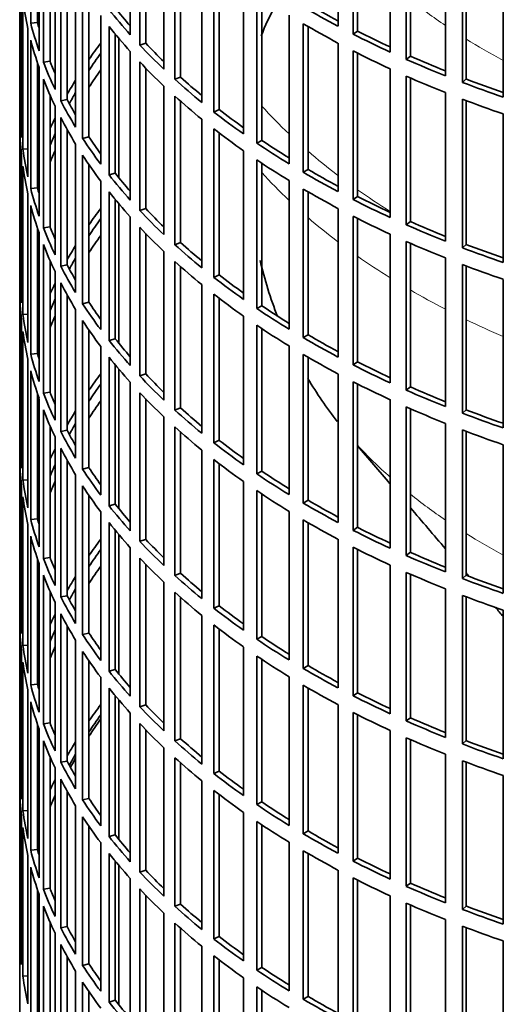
# Model space of a CAD drawing. Header units: millimetres. Extents: x 382 to 1256, y -1271 to 1550.
# Tile 3 of 22: x 964 to 1034, y -1115 to -972. Entities that reach past the tile are written whole.
import ezdxf

# ---------------------------------------------------------------- set-up
doc = ezdxf.new("R2010")
doc.units = ezdxf.units.MM
doc.layers.add('VSI344-454_FILTR', color=7, linetype='Continuous')
doc.layers.add('VSI344-454_SUPPO', color=7, linetype='Continuous')

# ---------------------------------------------------------------- blocks, each defined once
blk = doc.blocks.new('SE4')
at = {"layer": 'VSI344-454_FILTR', "color": 7, "linetype": 'Continuous', "lineweight": 35}
for p, q in [((963.52, -877.13), (963.52, -1117.18)), ((965.13, -972.18), (965.13, -950.55)), ((1009.9, -972.62), (1009.9, -950.98)), ((979.63, -973.85), (979.63, -952.21)), ((1012.11, -973.77), (1012.11, -952.13)), ((1012.76, -973.33), (1012.76, -952.46)), ((966.12, -972.08), (966.12, -953.85)), ((966.35, -976.18), (966.35, -954.55)), ((981.03, -975.37), (981.03, -953.73)), ((981.89, -975.08), (981.89, -954.64)), ((1017.5, -976.38), (1017.5, -954.74)), ((966.97, -977.87), (966.97, -956.23)), ((1019.85, -977.44), (1019.85, -955.8)), ((1020.44, -976.97), (1020.44, -956.06)), ((984.54, -978.89), (984.54, -957.25)), ((967.95, -977.73), (967.95, -958.58)), ((986.12, -980.35), (986.12, -958.71)), ((1025.55, -979.83), (1025.55, -958.19)), ((1028.02, -980.79), (1028.02, -959.15)), ((968.68, -981.81), (968.68, -960.17)), ((986.95, -980.02), (986.95, -959.45)), ((1028.55, -980.3), (1028.55, -959.36)), ((969.5, -983.46), (969.5, -961.83)), ((990.06, -983.71), (990.06, -962.08)), ((1033.98, -982.94), (1033.98, -961.31)), ((963.53, -984.75), (963.53, -963.11)), ((991.81, -985.11), (991.81, -963.47)), ((970.45, -983.29), (970.45, -963.6)), ((992.6, -984.75), (992.6, -964.08)), ((971.67, -987.33), (971.67, -965.69)), ((963.77, -988.81), (963.77, -967.17)), ((972.69, -988.95), (972.69, -967.31)), ((996.14, -988.31), (996.14, -966.67)), ((963.98, -990.53), (963.98, -968.89)), ((973.62, -988.73), (973.62, -968.7)), ((998.06, -989.63), (998.06, -967.99)), ((998.8, -989.24), (998.8, -968.49)), ((966.12, -972.08), (965.13, -972.18)), ((975.33, -992.71), (975.33, -971.07)), ((1002.77, -992.65), (1002.77, -971.01)), ((964.72, -994.57), (964.72, -972.93)), ((976.54, -994.28), (976.54, -972.65)), ((1004.84, -993.88), (1004.84, -972.25)), ((1005.53, -993.47), (1005.53, -972.65)), ((1012.76, -973.33), (1012.11, -973.77)), ((965.13, -996.27), (965.13, -974.63)), ((977.44, -994.03), (977.44, -973.76)), ((979.63, -997.94), (979.63, -976.3)), ((981.89, -975.08), (981.03, -975.37)), ((1009.9, -996.71), (1009.9, -975.07)), ((1012.11, -997.86), (1012.11, -976.22)), ((967.95, -977.73), (966.97, -977.87)), ((981.03, -999.46), (981.03, -977.82)), ((1012.76, -997.41), (1012.76, -976.55)), ((1020.44, -976.97), (1019.85, -977.44)), ((966.12, -996.17), (966.12, -977.94)), ((966.35, -1000.27), (966.35, -978.63)), ((981.89, -999.17), (981.89, -978.72)), ((1017.5, -1000.47), (1017.5, -978.83)), ((966.97, -1001.96), (966.97, -980.32)), ((986.95, -980.02), (986.12, -980.35)), ((1019.85, -1001.53), (1019.85, -979.89)), ((1020.44, -1001.06), (1020.44, -980.15)), ((1028.55, -980.3), (1028.02, -980.79)), ((984.54, -1002.97), (984.54, -981.34)), ((967.95, -1001.82), (967.95, -982.66)), ((970.45, -983.29), (969.5, -983.46)), ((986.12, -1004.43), (986.12, -982.8)), ((986.95, -1004.11), (986.95, -983.54)), ((1025.55, -1003.92), (1025.55, -982.28)), ((1028.02, -1004.88), (1028.02, -983.24)), ((1028.55, -1004.39), (1028.55, -983.44)), ((963.77, -984.74), (963.53, -984.75)), ((968.68, -1005.9), (968.68, -984.26)), ((992.6, -984.75), (991.81, -985.11)), ((969.5, -1007.55), (969.5, -985.91)), ((990.06, -1007.8), (990.06, -986.16)), ((1033.98, -1007.03), (1033.98, -985.39)), ((963.53, -1008.84), (963.53, -987.2)), ((970.45, -1007.37), (970.45, -987.68)), ((991.81, -1009.19), (991.81, -987.56)), ((973.62, -988.73), (972.69, -988.95)), ((992.6, -1008.84), (992.6, -988.16)), ((998.8, -989.24), (998.06, -989.63)), ((964.72, -990.48), (963.98, -990.53)), ((971.67, -1011.41), (971.67, -989.78)), ((996.14, -1012.39), (996.14, -990.76)), ((963.77, -1012.9), (963.77, -991.26)), ((972.69, -1013.03), (972.69, -991.4)), ((998.06, -1013.71), (998.06, -992.08)), ((963.98, -1014.61), (963.98, -992.98)), ((973.62, -1012.82), (973.62, -992.78)), ((998.8, -1013.33), (998.8, -992.57)), ((1005.53, -993.47), (1004.84, -993.88)), ((977.44, -994.03), (976.54, -994.28)), ((966.12, -996.17), (965.13, -996.27)), ((975.33, -1016.8), (975.33, -995.16)), ((1002.77, -1016.73), (1002.77, -995.09)), ((1004.84, -1017.97), (1004.84, -996.33)), ((964.72, -1018.65), (964.72, -997.02)), ((976.54, -1018.37), (976.54, -996.73)), ((977.44, -1018.12), (977.44, -997.85)), ((1005.53, -1017.55), (1005.53, -996.74)), ((1012.76, -997.41), (1012.11, -997.86)), ((965.13, -1020.36), (965.13, -998.72)), ((981.89, -999.17), (981.03, -999.46)), ((1009.9, -1020.79), (1009.9, -999.15)), ((979.63, -1022.02), (979.63, -1000.38)), ((1012.11, -1021.94), (1012.11, -1000.31)), ((1012.76, -1021.5), (1012.76, -1000.63)), ((966.12, -1020.26), (966.12, -1002.03)), ((967.95, -1001.82), (966.97, -1001.96)), ((981.03, -1023.54), (981.03, -1001.91)), ((1020.44, -1001.06), (1019.85, -1001.53)), ((966.35, -1024.36), (966.35, -1002.72)), ((981.89, -1023.25), (981.89, -1002.81)), ((1017.5, -1024.55), (1017.5, -1002.92)), ((966.97, -1026.04), (966.97, -1004.4)), ((986.95, -1004.11), (986.12, -1004.43)), ((1019.85, -1025.61), (1019.85, -1003.98)), ((1020.44, -1025.15), (1020.44, -1004.24)), ((1028.55, -1004.39), (1028.02, -1004.88)), ((984.54, -1027.06), (984.54, -1005.42)), ((1025.55, -1028), (1025.55, -1006.37)), ((967.95, -1025.9), (967.95, -1006.75)), ((970.45, -1007.37), (969.5, -1007.55)), ((986.12, -1028.52), (986.12, -1006.88)), ((986.95, -1028.2), (986.95, -1007.62)), ((1028.02, -1028.97), (1028.02, -1007.33)), ((1028.55, -1028.48), (1028.55, -1007.53)), ((963.77, -1008.83), (963.53, -1008.84)), ((968.68, -1029.98), (968.68, -1008.35)), ((992.6, -1008.84), (991.81, -1009.19)), ((969.5, -1031.64), (969.5, -1010)), ((990.06, -1031.89), (990.06, -1010.25)), ((1033.98, -1031.12), (1033.98, -1009.48)), ((963.53, -1032.92), (963.53, -1011.29)), ((970.45, -1031.46), (970.45, -1011.77)), ((991.81, -1033.28), (991.81, -1011.64)), ((992.6, -1032.92), (992.6, -1012.25)), ((973.62, -1012.82), (972.69, -1013.03)), ((998.8, -1013.33), (998.06, -1013.71)), ((964.72, -1014.57), (963.98, -1014.61)), ((971.67, -1035.5), (971.67, -1013.86)), ((996.14, -1036.48), (996.14, -1014.84)), ((963.77, -1036.98), (963.77, -1015.34)), ((972.69, -1037.12), (972.69, -1015.48)), ((998.06, -1037.8), (998.06, -1016.16)), ((963.98, -1038.7), (963.98, -1017.06)), ((973.62, -1036.9), (973.62, -1016.87)), ((998.8, -1037.41), (998.8, -1016.66)), ((1005.53, -1017.55), (1004.84, -1017.97)), ((975.33, -1040.88), (975.33, -1019.25)), ((977.44, -1018.12), (976.54, -1018.37)), ((1002.77, -1040.82), (1002.77, -1019.18)), ((966.12, -1020.26), (965.13, -1020.36)), ((976.54, -1042.46), (976.54, -1020.82)), ((1004.84, -1042.06), (1004.84, -1020.42)), ((1005.53, -1041.64), (1005.53, -1020.82)), ((964.72, -1042.74), (964.72, -1021.1)), ((977.44, -1042.2), (977.44, -1021.93)), ((1012.76, -1021.5), (1012.11, -1021.94)), ((965.13, -1044.44), (965.13, -1022.81)), ((981.89, -1023.25), (981.03, -1023.54)), ((1009.9, -1044.88), (1009.9, -1023.24)), ((979.63, -1046.11), (979.63, -1024.47)), ((1012.11, -1046.03), (1012.11, -1024.39)), ((1012.76, -1045.59), (1012.76, -1024.72)), ((1020.44, -1025.15), (1019.85, -1025.61)), ((966.12, -1044.34), (966.12, -1026.11)), ((967.95, -1025.9), (966.97, -1026.04)), ((981.03, -1047.63), (981.03, -1025.99)), ((966.35, -1048.44), (966.35, -1026.81)), ((981.89, -1047.34), (981.89, -1026.9)), ((1017.5, -1048.64), (1017.5, -1027)), ((1019.85, -1049.7), (1019.85, -1028.06)), ((966.97, -1050.13), (966.97, -1028.49)), ((986.95, -1028.2), (986.12, -1028.52)), ((1020.44, -1049.23), (1020.44, -1028.32)), ((1028.55, -1028.48), (1028.02, -1028.97)), ((967.95, -1049.99), (967.95, -1030.84)), ((984.54, -1051.15), (984.54, -1029.51)), ((1025.55, -1052.09), (1025.55, -1030.45)), ((970.45, -1031.46), (969.5, -1031.64)), ((986.12, -1052.61), (986.12, -1030.97)), ((986.95, -1052.28), (986.95, -1031.71)), ((1028.02, -1053.05), (1028.02, -1031.41)), ((1028.55, -1052.56), (1028.55, -1031.62)), ((963.77, -1032.92), (963.53, -1032.92)), ((968.68, -1054.07), (968.68, -1032.43)), ((992.6, -1032.92), (991.81, -1033.28)), ((1033.98, -1055.2), (1033.98, -1033.57)), ((969.5, -1055.72), (969.5, -1034.09)), ((990.06, -1055.97), (990.06, -1034.34)), ((963.53, -1057.01), (963.53, -1035.37)), ((970.45, -1055.55), (970.45, -1035.86)), ((991.81, -1057.37), (991.81, -1035.73)), ((992.6, -1057.01), (992.6, -1036.34)), ((971.67, -1059.59), (971.67, -1037.95)), ((973.62, -1036.9), (972.69, -1037.12)), ((998.8, -1037.41), (998.06, -1037.8)), ((963.77, -1061.07), (963.77, -1039.43)), ((964.72, -1038.66), (963.98, -1038.7)), ((996.14, -1060.57), (996.14, -1038.93)), ((972.69, -1061.21), (972.69, -1039.57)), ((973.62, -1060.99), (973.62, -1040.96)), ((998.06, -1061.89), (998.06, -1040.25)), ((998.8, -1061.5), (998.8, -1040.75)), ((963.98, -1062.79), (963.98, -1041.15)), ((977.44, -1042.2), (976.54, -1042.46)), ((1005.53, -1041.64), (1004.84, -1042.06)), ((975.33, -1064.97), (975.33, -1043.33)), ((1002.77, -1064.91), (1002.77, -1043.27)), ((964.72, -1066.83), (964.72, -1045.19)), ((966.12, -1044.34), (965.13, -1044.44)), ((976.54, -1066.54), (976.54, -1044.91)), ((1004.84, -1066.14), (1004.84, -1044.51)), ((1005.53, -1065.73), (1005.53, -1044.91)), ((977.44, -1066.29), (977.44, -1046.02)), ((1012.76, -1045.59), (1012.11, -1046.03)), ((965.13, -1068.53), (965.13, -1046.89)), ((981.89, -1047.34), (981.03, -1047.63)), ((1009.9, -1068.97), (1009.9, -1047.33)), ((979.63, -1070.2), (979.63, -1048.56)), ((1012.11, -1070.12), (1012.11, -1048.48)), ((1012.76, -1069.67), (1012.76, -1048.81)), ((1020.44, -1049.23), (1019.85, -1049.7)), ((966.12, -1068.43), (966.12, -1050.2)), ((966.35, -1072.53), (966.35, -1050.89)), ((967.95, -1049.99), (966.97, -1050.13)), ((981.03, -1071.72), (981.03, -1050.08)), ((981.89, -1071.43), (981.89, -1050.98)), ((986.95, -1052.28), (986.12, -1052.61)), ((1017.5, -1072.73), (1017.5, -1051.09)), ((1019.85, -1073.79), (1019.85, -1052.15)), ((1020.44, -1073.32), (1020.44, -1052.41)), ((966.97, -1074.22), (966.97, -1052.58)), ((984.54, -1075.23), (984.54, -1053.6)), ((1028.55, -1052.56), (1028.02, -1053.05)), ((967.95, -1074.08), (967.95, -1054.92)), ((986.12, -1076.69), (986.12, -1055.06)), ((1025.55, -1076.18), (1025.55, -1054.54)), ((968.68, -1078.16), (968.68, -1056.52)), ((970.45, -1055.55), (969.5, -1055.72)), ((986.95, -1076.37), (986.95, -1055.8)), ((1028.02, -1077.14), (1028.02, -1055.5)), ((1028.55, -1076.65), (1028.55, -1055.7)), ((963.77, -1057), (963.53, -1057.01)), ((969.5, -1079.81), (969.5, -1058.17)), ((992.6, -1057.01), (991.81, -1057.37)), ((1033.98, -1079.29), (1033.98, -1057.65)), ((963.53, -1081.1), (963.53, -1059.46)), ((990.06, -1080.06), (990.06, -1058.42)), ((970.45, -1079.63), (970.45, -1059.94)), ((973.62, -1060.99), (972.69, -1061.21)), ((991.81, -1081.45), (991.81, -1059.82)), ((992.6, -1081.1), (992.6, -1060.42)), ((971.67, -1083.67), (971.67, -1062.04)), ((998.8, -1061.5), (998.06, -1061.89)), ((963.77, -1085.16), (963.77, -1063.52)), ((964.72, -1062.74), (963.98, -1062.79)), ((972.69, -1085.29), (972.69, -1063.66)), ((996.14, -1084.65), (996.14, -1063.02)), ((963.98, -1086.87), (963.98, -1065.24)), ((973.62, -1085.08), (973.62, -1065.04)), ((998.06, -1085.97), (998.06, -1064.34)), ((998.8, -1085.59), (998.8, -1064.83)), ((977.44, -1066.29), (976.54, -1066.54)), ((1005.53, -1065.73), (1004.84, -1066.14)), ((975.33, -1089.06), (975.33, -1067.42)), ((1002.77, -1088.99), (1002.77, -1067.35)), ((964.72, -1090.91), (964.72, -1069.28)), ((966.12, -1068.43), (965.13, -1068.53)), ((976.54, -1090.63), (976.54, -1068.99)), ((1004.84, -1090.23), (1004.84, -1068.59)), ((1005.53, -1089.81), (1005.53, -1069)), ((965.13, -1092.62), (965.13, -1070.98)), ((977.44, -1090.38), (977.44, -1070.11)), ((1012.76, -1069.67), (1012.11, -1070.12)), ((981.89, -1071.43), (981.03, -1071.72)), ((1009.9, -1093.05), (1009.9, -1071.41)), ((979.63, -1094.28), (979.63, -1072.64)), ((1012.11, -1094.2), (1012.11, -1072.57)), ((1012.76, -1093.76), (1012.76, -1072.89)), ((1020.44, -1073.32), (1019.85, -1073.79)), ((966.12, -1092.52), (966.12, -1074.29)), ((966.35, -1096.62), (966.35, -1074.98)), ((967.95, -1074.08), (966.97, -1074.22)), ((981.03, -1095.8), (981.03, -1074.16)), ((981.89, -1095.51), (981.89, -1075.07)), ((1017.5, -1096.81), (1017.5, -1075.18)), ((966.97, -1098.3), (966.97, -1076.66)), ((986.95, -1076.37), (986.12, -1076.69)), ((1019.85, -1097.87), (1019.85, -1076.24)), ((1020.44, -1097.41), (1020.44, -1076.5)), ((1028.55, -1076.65), (1028.02, -1077.14)), ((984.54, -1099.32), (984.54, -1077.68)), ((967.95, -1098.16), (967.95, -1079.01)), ((970.45, -1079.63), (969.5, -1079.81)), ((986.12, -1100.78), (986.12, -1079.14)), ((1025.55, -1100.26), (1025.55, -1078.63)), ((1028.02, -1101.23), (1028.02, -1079.59)), ((963.77, -1081.09), (963.53, -1081.1)), ((968.68, -1102.24), (968.68, -1080.61)), ((986.95, -1100.46), (986.95, -1079.88)), ((992.6, -1081.1), (991.81, -1081.45)), ((1028.55, -1100.74), (1028.55, -1079.79)), ((969.5, -1103.9), (969.5, -1082.26)), ((990.06, -1104.15), (990.06, -1082.51)), ((1033.98, -1103.38), (1033.98, -1081.74)), ((963.53, -1105.18), (963.53, -1083.55)), ((991.81, -1105.54), (991.81, -1083.9)), ((970.45, -1103.72), (970.45, -1084.03)), ((973.62, -1085.08), (972.69, -1085.29)), ((992.6, -1105.18), (992.6, -1084.51)), ((964.72, -1086.83), (963.98, -1086.87)), ((971.67, -1107.76), (971.67, -1086.12)), ((998.8, -1085.59), (998.06, -1085.97)), ((963.77, -1109.24), (963.77, -1087.6)), ((972.69, -1109.38), (972.69, -1087.74)), ((996.14, -1108.74), (996.14, -1087.1)), ((963.98, -1110.96), (963.98, -1089.32)), ((973.62, -1109.16), (973.62, -1089.13)), ((998.06, -1110.06), (998.06, -1088.42)), ((998.8, -1109.67), (998.8, -1088.92)), ((977.44, -1090.38), (976.54, -1090.63)), ((1005.53, -1089.81), (1004.84, -1090.23)), ((966.12, -1092.52), (965.13, -1092.62)), ((975.33, -1113.14), (975.33, -1091.51)), ((1002.77, -1113.08), (1002.77, -1091.44)), ((964.72, -1115), (964.72, -1093.36)), ((976.54, -1114.72), (976.54, -1093.08)), ((1004.84, -1114.32), (1004.84, -1092.68)), ((1005.53, -1113.9), (1005.53, -1093.08)), ((1012.76, -1093.76), (1012.11, -1094.2)), ((965.13, -1116.7), (965.13, -1095.07)), ((977.44, -1114.46), (977.44, -1094.19)), ((979.63, -1118.37), (979.63, -1096.73)), ((981.89, -1095.51), (981.03, -1095.8)), ((1009.9, -1117.14), (1009.9, -1095.5)), ((1012.11, -1118.29), (1012.11, -1096.65)), ((967.95, -1098.16), (966.97, -1098.3)), ((981.03, -1119.89), (981.03, -1098.25)), ((1012.76, -1117.85), (1012.76, -1096.98)), ((1020.44, -1097.41), (1019.85, -1097.87)), ((966.12, -1116.6), (966.12, -1098.37)), ((966.35, -1120.7), (966.35, -1099.07)), ((981.89, -1119.6), (981.89, -1099.16)), ((1017.5, -1120.9), (1017.5, -1099.26)), ((966.97, -1122.39), (966.97, -1100.75)), ((986.95, -1100.46), (986.12, -1100.78)), ((1019.85, -1121.96), (1019.85, -1100.32)), ((1020.44, -1121.49), (1020.44, -1100.58)), ((1028.55, -1100.74), (1028.02, -1101.23)), ((984.54, -1123.41), (984.54, -1101.77)), ((967.95, -1122.25), (967.95, -1103.1)), ((970.45, -1103.72), (969.5, -1103.9)), ((986.12, -1124.87), (986.12, -1103.23)), ((986.95, -1124.54), (986.95, -1103.97)), ((1025.55, -1124.35), (1025.55, -1102.71)), ((1028.02, -1125.31), (1028.02, -1103.67)), ((1028.55, -1124.82), (1028.55, -1103.88)), ((963.77, -1105.18), (963.53, -1105.18)), ((968.68, -1126.33), (968.68, -1104.69)), ((992.6, -1105.18), (991.81, -1105.54)), ((969.5, -1127.98), (969.5, -1106.35)), ((990.06, -1128.23), (990.06, -1106.6)), ((1033.98, -1127.46), (1033.98, -1105.83)), ((970.45, -1127.81), (970.45, -1108.12)), ((991.81, -1129.63), (991.81, -1107.99)), ((973.62, -1109.16), (972.69, -1109.38)), ((992.6, -1129.27), (992.6, -1108.6)), ((998.8, -1109.67), (998.06, -1110.06)), ((964.72, -1110.91), (963.98, -1110.96)), ((971.67, -1131.85), (971.67, -1110.21)), ((996.14, -1132.83), (996.14, -1111.19)), ((972.69, -1133.47), (972.69, -1111.83)), ((998.06, -1134.15), (998.06, -1112.51)), ((973.62, -1133.25), (973.62, -1113.22)), ((998.8, -1133.76), (998.8, -1113.01)), ((1005.53, -1113.9), (1004.84, -1114.32)), ((977.44, -1114.46), (976.54, -1114.72))]:
    blk.add_line(p, q, dxfattribs=at)
for centre, major_axis, start_param, end_param in [((1107.02, -962.25), (-143.5, 0), 0.080205, 0.129234), ((1107.02, -935.72), (-143.5, 0), 0.429271, 0.4783), ((1107.02, -935.72), (-142.5, 0), 0.429099, 0.464583), ((1107.02, -911.63), (-143.5, 0), 0.778337, 0.827366), ((1107.02, -911.63), (-142.5, 0), 0.778165, 0.820895), ((1107.02, -959.8), (-142.5, 0), 0.149846, 0.160582), ((1107.02, -959.8), (-143.5, 0), 0.150018, 0.199048), ((1107.02, -938.16), (-143.5, 0), 0.429271, 0.4783), ((1107.02, -914.08), (-143.5, 0), 0.778337, 0.827366), ((1107.02, -911.63), (-142.5, 0), 0.847978, 0.891566), ((1107.02, -962.25), (-143.5, 0), 0.150018, 0.199048), ((1107.02, -911.63), (-143.5, 0), 0.84815, 0.897179), ((1107.02, -1007.98), (-143.5, 0), -0.408487, -0.377404), ((1107.02, -935.72), (-143.5, 0), 0.499084, 0.548113), ((1107.02, -935.72), (-142.5, 0), 0.498912, 0.536508), ((1107.02, -914.08), (-143.5, 0), 0.84815, 0.897179), ((1107.02, -959.8), (-143.5, 0), 0.219831, 0.268861), ((1107.02, -959.8), (-142.5, 0), 0.219659, 0.242088), ((1107.02, -1007.98), (-142.5, 0), -0.391958, -0.359286), ((1107.02, -938.16), (-143.5, 0), 0.499084, 0.548113), ((1107.02, -911.63), (-143.5, 0), 0.917963, 0.966992), ((1107.02, -911.63), (-142.5, 0), 0.917791, 0.962144), ((1107.02, -1010.42), (-142.5, 0), -0.391958, -0.359286), ((1107.02, -962.25), (-143.5, 0), 0.219831, 0.268861), ((1107.02, -1007.98), (-143.5, 0), -0.338674, -0.312019), ((1107.02, -935.72), (-143.5, 0), 0.568897, 0.617927), ((1107.02, -935.72), (-142.5, 0), 0.568725, 0.607984), ((1107.02, -914.08), (-143.5, 0), 0.917963, 0.966992), ((1107.02, -911.63), (-142.5, 0), 0.987604, 1.032651), ((1107.02, -911.63), (-143.5, 0), 0.987776, 1.036806), ((1107.02, -959.8), (-143.5, 0), 0.289645, 0.338674), ((1107.02, -959.8), (-142.5, 0), 0.289473, 0.318152), ((1107.02, -1007.98), (-142.5, 0), -0.318152, -0.297119), ((1107.02, -938.16), (-143.5, 0), 0.568897, 0.617927), ((1107.02, -914.08), (-143.5, 0), 0.987776, 1.036806), ((1107.02, -983.89), (-143.5, 0), 0.010392, 0.059421), ((1107.02, -935.72), (-142.5, 0), 0.638538, 0.679153), ((1107.02, -1007.98), (-143.5, 0), -0.268861, -0.248955), ((1107.02, -962.25), (-143.5, 0), 0.289645, 0.338674), ((1107.02, -935.72), (-143.5, 0), 0.63871, 0.68774), ((1107.02, -986.34), (-143.5, 0), 0.010392, 0.059421), ((1107.02, -938.16), (-143.5, 0), 0.63871, 0.68774), ((1107.02, -1007.98), (-142.5, 0), -0.242088, -0.219659), ((1107.02, -959.8), (-143.5, 0), 0.359458, 0.408487), ((1107.02, -959.8), (-142.5, 0), 0.359286, 0.391958), ((1107.02, -935.72), (-142.5, 0), 0.708352, 0.750104), ((1107.02, -983.89), (-143.5, 0), 0.080205, 0.129234), ((1107.02, -1010.42), (-142.5, 0), -0.242088, -0.219659), ((1107.02, -935.72), (-143.5, 0), 0.708524, 0.757553), ((1107.02, -1007.98), (-143.5, 0), -0.199048, -0.190533), ((1107.02, -962.25), (-143.5, 0), 0.359458, 0.408487), ((1107.02, -938.16), (-143.5, 0), 0.708524, 0.757553), ((1107.02, -986.34), (-143.5, 0), 0.080205, 0.129234), ((1107.02, -935.72), (-142.5, 0), 0.778165, 0.820895), ((1107.02, -1007.98), (-142.5, 0), -0.160582, -0.149846), ((1107.02, -959.8), (-143.5, 0), 0.429271, 0.4783), ((1107.02, -959.8), (-142.5, 0), 0.429099, 0.464583), ((1107.02, -935.72), (-143.5, 0), 0.778337, 0.827366), ((1107.02, -983.89), (-143.5, 0), 0.150018, 0.199048), ((1107.02, -983.89), (-142.5, 0), 0.149846, 0.160582), ((1107.02, -938.16), (-143.5, 0), 0.778337, 0.827366), ((1107.02, -962.25), (-143.5, 0), 0.429271, 0.4783), ((1107.02, -935.72), (-143.5, 0), 0.84815, 0.897179), ((1107.02, -935.72), (-142.5, 0), 0.847978, 0.891566), ((1107.02, -986.34), (-143.5, 0), 0.150018, 0.199048), ((1107.02, -1032.06), (-143.5, 0), -0.408487, -0.377404), ((1107.02, -959.8), (-142.5, 0), 0.498912, 0.536508), ((1107.02, -1032.06), (-142.5, 0), -0.391958, -0.359286), ((1107.02, -959.8), (-143.5, 0), 0.499084, 0.548113), ((1107.02, -938.16), (-143.5, 0), 0.84815, 0.897179), ((1107.02, -983.89), (-143.5, 0), 0.219831, 0.268861), ((1107.02, -983.89), (-142.5, 0), 0.219659, 0.242088), ((1107.02, -962.25), (-143.5, 0), 0.499084, 0.548113), ((1107.02, -935.72), (-143.5, 0), 0.917963, 0.966992), ((1107.02, -935.72), (-142.5, 0), 0.917791, 0.962144), ((1107.02, -1034.51), (-142.5, 0), -0.391958, -0.359286), ((1107.02, -986.34), (-143.5, 0), 0.219831, 0.268861), ((1107.02, -1032.06), (-143.5, 0), -0.338674, -0.312019), ((1107.02, -959.8), (-143.5, 0), 0.568897, 0.617927), ((1107.02, -959.8), (-142.5, 0), 0.568725, 0.607984), ((1107.02, -938.16), (-143.5, 0), 0.917963, 0.966992), ((1107.02, -935.72), (-143.5, 0), 0.987776, 1.036806), ((1107.02, -935.72), (-142.5, 0), 0.987604, 1.032651), ((1107.02, -1032.06), (-142.5, 0), -0.318152, -0.297119), ((1107.02, -983.89), (-143.5, 0), 0.289645, 0.338674), ((1107.02, -983.89), (-142.5, 0), 0.289473, 0.318152), ((1107.02, -962.25), (-143.5, 0), 0.568897, 0.617927), ((1107.02, -938.16), (-143.5, 0), 0.987776, 1.036806), ((1107.02, -1007.98), (-143.5, 0), 0.010392, 0.059421), ((1107.02, -959.8), (-143.5, 0), 0.63871, 0.68774), ((1107.02, -959.8), (-142.5, 0), 0.638538, 0.679153), ((1107.02, -1032.06), (-143.5, 0), -0.268861, -0.248955), ((1107.02, -986.34), (-143.5, 0), 0.289645, 0.338674), ((1107.02, -1010.42), (-143.5, 0), 0.010392, 0.059421), ((1107.02, -962.25), (-143.5, 0), 0.63871, 0.68774), ((1107.02, -1032.06), (-142.5, 0), -0.242088, -0.219659), ((1107.02, -983.89), (-143.5, 0), 0.359458, 0.408487), ((1107.02, -983.89), (-142.5, 0), 0.359286, 0.391958), ((1107.02, -959.8), (-143.5, 0), 0.708524, 0.757553), ((1107.02, -959.8), (-142.5, 0), 0.708352, 0.750104), ((1107.02, -1007.98), (-143.5, 0), 0.080205, 0.129234), ((1107.02, -1034.51), (-142.5, 0), -0.242088, -0.219659), ((1107.02, -1032.06), (-143.5, 0), -0.199048, -0.190533), ((1107.02, -986.34), (-143.5, 0), 0.359458, 0.408487), ((1107.02, -962.25), (-143.5, 0), 0.708524, 0.757553), ((1107.02, -1010.42), (-143.5, 0), 0.080205, 0.129234), ((1107.02, -959.8), (-143.5, 0), 0.778337, 0.827366), ((1107.02, -959.8), (-142.5, 0), 0.778165, 0.820895), ((1107.02, -1032.06), (-142.5, 0), -0.160582, -0.149846), ((1107.02, -983.89), (-143.5, 0), 0.429271, 0.4783), ((1107.02, -983.89), (-142.5, 0), 0.429099, 0.464583), ((1107.02, -1007.98), (-143.5, 0), 0.150018, 0.199048), ((1107.02, -1007.98), (-142.5, 0), 0.149846, 0.160582), ((1107.02, -986.34), (-143.5, 0), 0.429271, 0.4783), ((1107.02, -962.25), (-143.5, 0), 0.778337, 0.827366), ((1107.02, -959.8), (-143.5, 0), 0.84815, 0.897179), ((1107.02, -959.8), (-142.5, 0), 0.847978, 0.891566), ((1107.02, -1010.42), (-143.5, 0), 0.150018, 0.199048), ((1107.02, -1056.15), (-143.5, 0), -0.408487, -0.377404), ((1107.02, -983.89), (-143.5, 0), 0.499084, 0.548113), ((1107.02, -983.89), (-142.5, 0), 0.498912, 0.536508), ((1107.02, -1056.15), (-142.5, 0), -0.391958, -0.359286), ((1107.02, -962.25), (-143.5, 0), 0.84815, 0.897179), ((1107.02, -959.8), (-142.5, 0), 0.917791, 0.962144), ((1107.02, -1007.98), (-143.5, 0), 0.219831, 0.268861), ((1107.02, -1007.98), (-142.5, 0), 0.219659, 0.242088), ((1107.02, -986.34), (-143.5, 0), 0.499084, 0.548113), ((1107.02, -959.8), (-143.5, 0), 0.917963, 0.966992), ((1107.02, -1058.6), (-142.5, 0), -0.391958, -0.359286), ((1107.02, -962.25), (-143.5, 0), 0.917963, 0.966992), ((1107.02, -1010.42), (-143.5, 0), 0.219831, 0.268861), ((1107.02, -1056.15), (-143.5, 0), -0.338674, -0.312019), ((1107.02, -983.89), (-143.5, 0), 0.568897, 0.617927), ((1107.02, -983.89), (-142.5, 0), 0.568725, 0.607984), ((1107.02, -959.8), (-143.5, 0), 0.987776, 1.036806), ((1107.02, -959.8), (-142.5, 0), 0.987604, 1.032651), ((1107.02, -1056.15), (-142.5, 0), -0.318152, -0.297119), ((1107.02, -1007.98), (-143.5, 0), 0.289645, 0.338674), ((1107.02, -1007.98), (-142.5, 0), 0.289473, 0.318152), ((1107.02, -986.34), (-143.5, 0), 0.568897, 0.617927), ((1107.02, -962.25), (-143.5, 0), 0.987776, 1.036806), ((1107.02, -1032.06), (-143.5, 0), 0.010392, 0.059421), ((1107.02, -983.89), (-143.5, 0), 0.63871, 0.68774), ((1107.02, -983.89), (-142.5, 0), 0.638538, 0.679153), ((1107.02, -1056.15), (-143.5, 0), -0.268861, -0.248955), ((1107.02, -1010.42), (-143.5, 0), 0.289645, 0.338674), ((1107.02, -1034.51), (-143.5, 0), 0.010392, 0.059421), ((1107.02, -1056.15), (-142.5, 0), -0.242088, -0.219659), ((1107.02, -986.34), (-143.5, 0), 0.63871, 0.68774), ((1107.02, -1007.98), (-143.5, 0), 0.359458, 0.408487), ((1107.02, -1007.98), (-142.5, 0), 0.359286, 0.391958), ((1107.02, -983.89), (-143.5, 0), 0.708524, 0.757553), ((1107.02, -983.89), (-142.5, 0), 0.708352, 0.750104), ((1107.02, -1032.06), (-143.5, 0), 0.080205, 0.129234), ((1107.02, -1058.6), (-142.5, 0), -0.242088, -0.219659), ((1107.02, -1056.15), (-143.5, 0), -0.199048, -0.190533), ((1107.02, -1010.42), (-143.5, 0), 0.359458, 0.408487), ((1107.02, -986.34), (-143.5, 0), 0.708524, 0.757553), ((1107.02, -1034.51), (-143.5, 0), 0.080205, 0.129234), ((1107.02, -1007.98), (-142.5, 0), 0.429099, 0.464583), ((1107.02, -983.89), (-143.5, 0), 0.778337, 0.827366), ((1107.02, -983.89), (-142.5, 0), 0.778165, 0.820895), ((1107.02, -1056.15), (-142.5, 0), -0.160582, -0.149846), ((1107.02, -1007.98), (-143.5, 0), 0.429271, 0.4783), ((1107.02, -1032.06), (-143.5, 0), 0.150018, 0.199048), ((1107.02, -1032.06), (-142.5, 0), 0.149846, 0.160582), ((1107.02, -1010.42), (-143.5, 0), 0.429271, 0.4783), ((1107.02, -986.34), (-143.5, 0), 0.778337, 0.827366), ((1107.02, -983.89), (-143.5, 0), 0.84815, 0.897179), ((1107.02, -983.89), (-142.5, 0), 0.847978, 0.891566), ((1107.02, -1034.51), (-143.5, 0), 0.150018, 0.199048), ((1107.02, -1080.24), (-143.5, 0), -0.408487, -0.377404), ((1107.02, -1007.98), (-143.5, 0), 0.499084, 0.548113), ((1107.02, -1007.98), (-142.5, 0), 0.498912, 0.536508), ((1107.02, -1080.24), (-142.5, 0), -0.391958, -0.359286), ((1107.02, -986.34), (-143.5, 0), 0.84815, 0.897179), ((1107.02, -983.89), (-142.5, 0), 0.917791, 0.962144), ((1107.02, -1032.06), (-143.5, 0), 0.219831, 0.268861), ((1107.02, -1032.06), (-142.5, 0), 0.219659, 0.242088), ((1107.02, -1010.42), (-143.5, 0), 0.499084, 0.548113), ((1107.02, -983.89), (-143.5, 0), 0.917963, 0.966992), ((1107.02, -1082.68), (-142.5, 0), -0.391958, -0.359286), ((1107.02, -1007.98), (-142.5, 0), 0.568725, 0.607984), ((1107.02, -986.34), (-143.5, 0), 0.917963, 0.966992), ((1107.02, -1034.51), (-143.5, 0), 0.219831, 0.268861), ((1107.02, -1080.24), (-143.5, 0), -0.338674, -0.312019), ((1107.02, -1007.98), (-143.5, 0), 0.568897, 0.617927), ((1107.02, -983.89), (-143.5, 0), 0.987776, 1.036806), ((1107.02, -983.89), (-142.5, 0), 0.987604, 1.032651), ((1107.02, -1080.24), (-142.5, 0), -0.318152, -0.297119), ((1107.02, -1010.42), (-143.5, 0), 0.568897, 0.617927), ((1107.02, -1032.06), (-143.5, 0), 0.289645, 0.338674), ((1107.02, -1032.06), (-142.5, 0), 0.289473, 0.318152), ((1107.02, -986.34), (-143.5, 0), 0.987776, 1.036806), ((1107.02, -1056.15), (-143.5, 0), 0.010392, 0.059421), ((1107.02, -1034.51), (-143.5, 0), 0.289645, 0.338674), ((1107.02, -1007.98), (-143.5, 0), 0.63871, 0.68774), ((1107.02, -1007.98), (-142.5, 0), 0.638538, 0.679153), ((1107.02, -1058.6), (-143.5, 0), 0.010392, 0.059421), ((1107.02, -1080.24), (-143.5, 0), -0.268861, -0.248955), ((1107.02, -1080.24), (-142.5, 0), -0.242088, -0.219659), ((1107.02, -1032.06), (-142.5, 0), 0.359286, 0.391958), ((1107.02, -1010.42), (-143.5, 0), 0.63871, 0.68774), ((1107.02, -1032.06), (-143.5, 0), 0.359458, 0.408487), ((1107.02, -1007.98), (-143.5, 0), 0.708524, 0.757553), ((1107.02, -1007.98), (-142.5, 0), 0.708352, 0.750104), ((1107.02, -1056.15), (-143.5, 0), 0.080205, 0.129234), ((1107.02, -1080.24), (-143.5, 0), -0.199048, -0.190533), ((1107.02, -1082.68), (-142.5, 0), -0.242088, -0.219659), ((1107.02, -1034.51), (-143.5, 0), 0.359458, 0.408487), ((1107.02, -1058.6), (-143.5, 0), 0.080205, 0.129234), ((1107.02, -1010.42), (-143.5, 0), 0.708524, 0.757553), ((1107.02, -1032.06), (-143.5, 0), 0.429271, 0.4783), ((1107.02, -1032.06), (-142.5, 0), 0.429099, 0.464583), ((1107.02, -1007.98), (-143.5, 0), 0.778337, 0.827366), ((1107.02, -1007.98), (-142.5, 0), 0.778165, 0.820895), ((1107.02, -1080.24), (-142.5, 0), -0.160582, -0.149846), ((1107.02, -1056.15), (-143.5, 0), 0.150018, 0.199048), ((1107.02, -1056.15), (-142.5, 0), 0.149846, 0.160582), ((1107.02, -1034.51), (-143.5, 0), 0.429271, 0.4783), ((1107.02, -1010.42), (-143.5, 0), 0.778337, 0.827366), ((1107.02, -1058.6), (-143.5, 0), 0.150018, 0.199048), ((1107.02, -1007.98), (-143.5, 0), 0.84815, 0.897179), ((1107.02, -1007.98), (-142.5, 0), 0.847978, 0.891566), ((1107.02, -1104.32), (-143.5, 0), -0.408487, -0.377404), ((1107.02, -1032.06), (-143.5, 0), 0.499084, 0.548113), ((1107.02, -1032.06), (-142.5, 0), 0.498912, 0.536508), ((1107.02, -1104.32), (-142.5, 0), -0.391958, -0.359286), ((1107.02, -1010.42), (-143.5, 0), 0.84815, 0.897179), ((1107.02, -1007.98), (-143.5, 0), 0.917963, 0.966992), ((1107.02, -1007.98), (-142.5, 0), 0.917791, 0.962144), ((1107.02, -1056.15), (-143.5, 0), 0.219831, 0.268861), ((1107.02, -1056.15), (-142.5, 0), 0.219659, 0.242088), ((1107.02, -1034.51), (-143.5, 0), 0.499084, 0.548113), ((1107.02, -1058.6), (-143.5, 0), 0.219831, 0.268861), ((1107.02, -1104.32), (-143.5, 0), -0.338674, -0.312019), ((1107.02, -1032.06), (-143.5, 0), 0.568897, 0.617927), ((1107.02, -1032.06), (-142.5, 0), 0.568725, 0.607984), ((1107.02, -1010.42), (-143.5, 0), 0.917963, 0.966992), ((1107.02, -1007.98), (-142.5, 0), 0.987604, 1.032651), ((1107.02, -1007.98), (-143.5, 0), 0.987776, 1.036806), ((1107.02, -1056.15), (-142.5, 0), 0.289473, 0.318152), ((1107.02, -1104.32), (-142.5, 0), -0.318152, -0.297119), ((1107.02, -1034.51), (-143.5, 0), 0.568897, 0.617927), ((1107.02, -1010.42), (-143.5, 0), 0.987776, 1.036806), ((1107.02, -1080.24), (-143.5, 0), 0.010392, 0.059421), ((1107.02, -1056.15), (-143.5, 0), 0.289645, 0.338674), ((1107.02, -1032.06), (-142.5, 0), 0.638538, 0.679153), ((1107.02, -1104.32), (-143.5, 0), -0.268861, -0.248955), ((1107.02, -1058.6), (-143.5, 0), 0.289645, 0.338674), ((1107.02, -1032.06), (-143.5, 0), 0.63871, 0.68774), ((1107.02, -1082.68), (-143.5, 0), 0.010392, 0.059421), ((1107.02, -1034.51), (-143.5, 0), 0.63871, 0.68774), ((1107.02, -1104.32), (-142.5, 0), -0.242088, -0.219659), ((1107.02, -1056.15), (-143.5, 0), 0.359458, 0.408487), ((1107.02, -1056.15), (-142.5, 0), 0.359286, 0.391958), ((1107.02, -1032.06), (-143.5, 0), 0.708524, 0.757553), ((1107.02, -1032.06), (-142.5, 0), 0.708352, 0.750104), ((1107.02, -1080.24), (-143.5, 0), 0.080205, 0.129234), ((1107.02, -1104.32), (-143.5, 0), -0.199048, -0.190533), ((1107.02, -1058.6), (-143.5, 0), 0.359458, 0.408487), ((1107.02, -1082.68), (-143.5, 0), 0.080205, 0.129234), ((1107.02, -1034.51), (-143.5, 0), 0.708524, 0.757553), ((1107.02, -1056.15), (-143.5, 0), 0.429271, 0.4783), ((1107.02, -1056.15), (-142.5, 0), 0.429099, 0.464583), ((1107.02, -1032.06), (-143.5, 0), 0.778337, 0.827366), ((1107.02, -1032.06), (-142.5, 0), 0.778165, 0.820895), ((1107.02, -1104.32), (-142.5, 0), -0.160582, -0.149846), ((1107.02, -1080.24), (-142.5, 0), 0.149846, 0.160582), ((1107.02, -1080.24), (-143.5, 0), 0.150018, 0.199048), ((1107.02, -1058.6), (-143.5, 0), 0.429271, 0.4783), ((1107.02, -1034.51), (-143.5, 0), 0.778337, 0.827366), ((1107.02, -1032.06), (-142.5, 0), 0.847978, 0.891566), ((1107.02, -1082.68), (-143.5, 0), 0.150018, 0.199048), ((1107.02, -1032.06), (-143.5, 0), 0.84815, 0.897179), ((1107.02, -1056.15), (-143.5, 0), 0.499084, 0.548113), ((1107.02, -1056.15), (-142.5, 0), 0.498912, 0.536508), ((1107.02, -1034.51), (-143.5, 0), 0.84815, 0.897179), ((1107.02, -1080.24), (-143.5, 0), 0.219831, 0.268861), ((1107.02, -1080.24), (-142.5, 0), 0.219659, 0.242088), ((1107.02, -1058.6), (-143.5, 0), 0.499084, 0.548113), ((1107.02, -1032.06), (-143.5, 0), 0.917963, 0.966992), ((1107.02, -1032.06), (-142.5, 0), 0.917791, 0.962144), ((1107.02, -1082.68), (-143.5, 0), 0.219831, 0.268861), ((1107.02, -1056.15), (-143.5, 0), 0.568897, 0.617927), ((1107.02, -1056.15), (-142.5, 0), 0.568725, 0.607984), ((1107.02, -1034.51), (-143.5, 0), 0.917963, 0.966992), ((1107.02, -1032.06), (-142.5, 0), 0.987604, 1.032651), ((1107.02, -1032.06), (-143.5, 0), 0.987776, 1.036806), ((1107.02, -1080.24), (-143.5, 0), 0.289645, 0.338674), ((1107.02, -1080.24), (-142.5, 0), 0.289473, 0.318152), ((1107.02, -1058.6), (-143.5, 0), 0.568897, 0.617927), ((1107.02, -1034.51), (-143.5, 0), 0.987776, 1.036806), ((1107.02, -1104.32), (-143.5, 0), 0.010392, 0.059421), ((1107.02, -1056.15), (-142.5, 0), 0.638538, 0.679153), ((1107.02, -1082.68), (-143.5, 0), 0.289645, 0.338674), ((1107.02, -1056.15), (-143.5, 0), 0.63871, 0.68774), ((1107.02, -1058.6), (-143.5, 0), 0.63871, 0.68774), ((1107.02, -1080.24), (-143.5, 0), 0.359458, 0.408487), ((1107.02, -1080.24), (-142.5, 0), 0.359286, 0.391958), ((1107.02, -1056.15), (-142.5, 0), 0.708352, 0.750104), ((1107.02, -1104.32), (-143.5, 0), 0.080205, 0.129234), ((1107.02, -1056.15), (-143.5, 0), 0.708524, 0.757553), ((1107.02, -1082.68), (-143.5, 0), 0.359458, 0.408487), ((1107.02, -1058.6), (-143.5, 0), 0.708524, 0.757553), ((1107.02, -1056.15), (-142.5, 0), 0.778165, 0.820895), ((1107.02, -1080.24), (-143.5, 0), 0.429271, 0.4783), ((1107.02, -1080.24), (-142.5, 0), 0.429099, 0.464583), ((1107.02, -1056.15), (-143.5, 0), 0.778337, 0.827366)]:
    blk.add_ellipse(centre, major_axis=major_axis, ratio=0.57735, start_param=start_param, end_param=end_param, dxfattribs=at)
at = {"layer": 'VSI344-454_SUPPO', "color": 7, "linetype": 'Continuous', "lineweight": 35}
for p, q in [((977.99, -994.72), (977.99, -974.42)), ((977.99, -1018.81), (977.99, -998.51)), ((977.99, -1042.89), (977.99, -1022.6)), ((1012.76, -1033.73), (1017.19, -1038.93)), ((977.99, -1066.98), (977.99, -1046.68)), ((977.99, -1091.07), (977.99, -1070.77)), ((977.99, -1115.15), (977.99, -1094.86))]:
    blk.add_line(p, q, dxfattribs=at)
for centre, radius, start, end in [((1025.42, -984.07), 28.53, 149.8113, 159.3783), ((1057.57, -992.85), 60.63, 193.2256, 201.3404), ((1057.57, -992.85), 60.63, 210.8234, 217.9976), ((28132.56, 22091.59), 35640.76, 220.465531, 220.466295), ((28132.56, 22091.59), 35640.76, 220.473572, 220.486212), ((28132.56, 22091.59), 35640.76, 220.493647, 220.494662), ((28132.56, 22091.59), 35640.76, 220.504228, 220.507103)]:
    blk.add_arc(centre, radius, start, end, dxfattribs=at)
at = {"layer": 'VSI344-454_SUPPO', "color": 4, "linetype": 'Continuous', "lineweight": 9}
for centre, major_axis, start_param, end_param in [((1107.02, -932.48), (-106.99, 0), 0.627902, 0.705081), ((1107.02, -932.48), (-106.99, 0), 0.747348, 0.819367), ((1107.02, -951.72), (-122, 0), 0.479891, 0.546105), ((1107.02, -951.72), (-122, 0), 0.588316, 0.649986), ((1107.02, -961.4), (-122, 0), 0.479891, 0.546105), ((1107.02, -951.72), (-122, 0), 0.687784, 0.746968), ((1107.02, -961.4), (-122, 0), 0.588316, 0.649986), ((1107.02, -961.4), (-122, 0), 0.687784, 0.746968), ((1107.02, -961.4), (-122, 0), 0.781768, 0.839497), ((1107.02, -961.4), (-122, 0), 0.872093, 0.928959), ((1107.02, -1004.66), (-106.8, 0), 0.489473, 0.576926), ((1107.02, -1004.66), (-106.8, 0), 0.625563, 0.703086), ((1107.02, -1004.66), (-106.8, 0), 0.745517, 0.817782)]:
    blk.add_ellipse(centre, major_axis=major_axis, ratio=0.57735, start_param=start_param, end_param=end_param, dxfattribs=at)
at = {"layer": 'VSI344-454_SUPPO', "color": 7, "linetype": 'Continuous', "lineweight": 35}
for start_param, end_param in [(-3.53355, -3.500878), (-3.459745, -3.442607), (-3.302175, -3.292267)]:
    blk.add_ellipse((1107.02, -1104.93), major_axis=(142.5, 0), ratio=0.57735, start_param=start_param, end_param=end_param, dxfattribs=at)

msp = doc.modelspace()

# ---------------------------------------------------------------- block references
msp.add_blockref('SE4', (0, 0))

doc.saveas('drawing.dxf')
